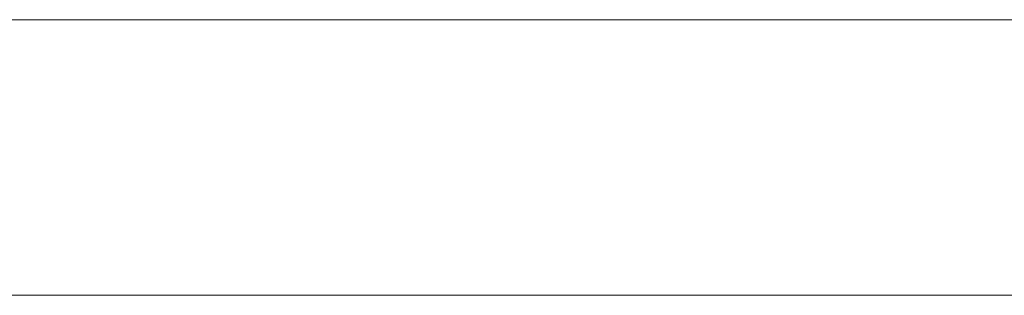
# Model space of a CAD drawing. Header units: inches. Extents: x -36 to 647, y 177 to 609.
# Tile 63 of 256: x 29.55 to 35.27, y 456.47 to 458.07. Entities that reach past the tile are written whole.
import ezdxf

# ---------------------------------------------------------------- set-up
doc = ezdxf.new("R2010")
doc.units = ezdxf.units.IN
doc.header["$MEASUREMENT"] = 0
doc.layers.add('1', color=7, linetype='Continuous')

# ---------------------------------------------------------------- blocks, each defined once
blk = doc.blocks.new('block 2267')
at = {"layer": '1', "color": 155, "lineweight": 18, "true_color": 0x4c7299}
blk.add_lwpolyline([(152.954, 458.0689), (21.3896, 458.0689)], dxfattribs=at)
blk = doc.blocks.new('block 2583')
at = {"layer": '1', "color": 155, "lineweight": 18, "true_color": 0x4c7299}
blk.add_lwpolyline([(152.954, 456.4689), (21.3896, 456.4689)], dxfattribs=at)
blk = doc.blocks.new('block 2794')
at = {"layer": '1', "color": 18, "lineweight": 13, "true_color": 0x4c0000}
blk.add_lwpolyline([(152.954, 458.0689), (21.3896, 458.0689)], dxfattribs=at)
blk = doc.blocks.new('block 2830')
at = {"layer": '1', "color": 18, "lineweight": 13, "true_color": 0x4c0000}
blk.add_lwpolyline([(152.954, 458.0689), (21.3896, 458.0689)], dxfattribs=at)
blk = doc.blocks.new('block 2949')
at = {"layer": '1', "color": 18, "lineweight": 13, "true_color": 0x4c0000}
blk.add_lwpolyline([(10.0509, 458.0689), (141.6153, 458.0689)], dxfattribs=at)
blk = doc.blocks.new('block 2950')
at = {"layer": '1', "color": 18, "lineweight": 13, "true_color": 0x4c0000}
blk.add_lwpolyline([(10.0509, 458.0689), (141.6153, 458.0689)], dxfattribs=at)
blk = doc.blocks.new('block 3016')
at = {"layer": '1', "color": 18, "lineweight": 13, "true_color": 0x4c0000}
blk.add_lwpolyline([(34.7135, 458.0689), (35.1135, 458.0689)], dxfattribs=at)
blk = doc.blocks.new('block 3017')
at = {"layer": '1', "color": 18, "lineweight": 13, "true_color": 0x4c0000}
blk.add_lwpolyline([(34.7135, 458.0689), (35.1135, 458.0689)], dxfattribs=at)
blk = doc.blocks.new('block 7542')
at = {"layer": '1', "color": 18, "lineweight": 13, "true_color": 0x4c0000}
blk.add_open_spline([(277.6797, 458.0689), (277.6797, 458.0689), (202.8704, 458.0689), (202.8704, 458.0689), (202.8704, 458.0689), (165.4658, 458.0689), (165.4658, 458.0689), (165.4658, 458.0689), (160.7902, 458.0689), (160.7902, 458.0689), (160.7902, 458.0689), (158.4524, 458.0689), (158.4524, 458.0689), (158.4524, 458.0689), (157.2662, 458.0689), (157.2662, 458.0689), (157.2662, 458.0689), (153.2884, 458.0689), (153.2884, 458.0689), (153.2884, 458.0689), (152.2514, 458.0689), (152.2514, 458.0689), (152.2514, 458.0689), (149.9136, 458.0689), (149.9136, 458.0689), (149.9136, 458.0689), (131.2113, 458.0689), (131.2113, 458.0689), (131.2113, 458.0689), (56.402, 458.0689), (56.402, 458.0689), (56.402, 458.0689), (37.6997, 458.0689), (37.6997, 458.0689), (37.6997, 458.0689), (28.3485, 458.0689), (28.3485, 458.0689), (28.3485, 458.0689), (23.673, 458.0689), (23.673, 458.0689), (23.673, 458.0689), (21.3896, 458.0689), (21.3896, 458.0689), (21.3896, 458.0689), (20.5239, 458.0689), (20.5239, 458.0689), (20.5239, 458.0689), (5.6337, 458.0689), (5.6337, 458.0689), (5.6337, 458.0689), (4.2572, 458.0689), (4.2572, 458.0689), (4.2572, 458.0689), (1.9195, 458.0689), (1.9195, 458.0689), (1.9195, 458.0689), (-2.7561, 458.0689), (-2.7561, 458.0689), (-2.7561, 458.0689), (-12.1073, 458.0689), (-12.1073, 458.0689), (-12.1073, 458.0689), (-14.3267, 458.0689), (-14.3267, 458.0689), (-14.3267, 458.0689), (-13.5047, 458.0689), (-13.5047, 458.0689), (-13.5047, 458.0689), (-11.167, 458.0689), (-11.167, 458.0689), (-11.167, 458.0689), (-6.4914, 458.0689), (-6.4914, 458.0689), (-6.4914, 458.0689), (2.8598, 458.0689), (2.8598, 458.0689), (2.8598, 458.0689), (9.9828, 458.0689), (9.9828, 458.0689), (9.9828, 458.0689), (11.3987, 458.0689), (11.3987, 458.0689), (11.3987, 458.0689), (13.7365, 458.0689), (13.7365, 458.0689), (13.7365, 458.0689), (18.4121, 458.0689), (18.4121, 458.0689), (18.4121, 458.0689), (37.1144, 458.0689), (37.1144, 458.0689), (37.1144, 458.0689), (111.9237, 458.0689), (111.9237, 458.0689), (111.9237, 458.0689), (130.626, 458.0689), (130.626, 458.0689), (130.626, 458.0689), (139.9772, 458.0689), (139.9772, 458.0689), (139.9772, 458.0689), (143.0499, 458.0689), (143.0499, 458.0689), (143.0499, 458.0689), (145.3437, 458.0689), (145.3437, 458.0689), (145.3437, 458.0689), (146.1784, 458.0689), (146.1784, 458.0689), (146.1784, 458.0689), (183.583, 458.0689), (183.583, 458.0689), (183.583, 458.0689), (258.3923, 458.0689), (258.3923, 458.0689), (258.3923, 458.0689), (289.4917, 458.0689), (289.4917, 458.0689), (289.4917, 458.0689), (326.8964, 458.0689), (326.8964, 458.0689), (326.8964, 458.0689), (364.301, 458.0689), (364.301, 458.0689), (364.301, 458.0689), (383.0033, 458.0689), (383.0033, 458.0689), (383.0033, 458.0689), (387.6789, 458.0689), (387.6789, 458.0689), (387.6789, 458.0689), (390.0167, 458.0689), (390.0167, 458.0689), (390.0167, 458.0689), (391.2325, 458.0689), (391.2325, 458.0689), (391.2325, 458.0689), (395.2018, 458.0689), (395.2018, 458.0689), (395.2018, 458.0689), (396.2149, 458.0689), (396.2149, 458.0689), (396.2149, 458.0689), (398.5527, 458.0689), (398.5527, 458.0689), (398.5527, 458.0689), (473.3619, 458.0689), (473.3619, 458.0689), (473.3619, 458.0689), (510.7666, 458.0689), (510.7666, 458.0689), (510.7666, 458.0689), (520.1177, 458.0689), (520.1177, 458.0689), (520.1177, 458.0689), (524.7933, 458.0689), (524.7933, 458.0689), (524.7933, 458.0689), (527.1311, 458.0689), (527.1311, 458.0689), (527.1311, 458.0689), (527.9528, 458.0689), (527.9528, 458.0689), (527.9528, 458.0689), (535.6701, 458.0689), (535.6701, 458.0689), (535.6701, 458.0689), (545.0212, 458.0689), (545.0212, 458.0689), (545.0212, 458.0689), (545.6185, 458.0689), (545.6185, 458.0689), (545.6185, 458.0689), (536.2673, 458.0689), (536.2673, 458.0689), (536.2673, 458.0689), (531.6311, 458.0689), (531.6311, 458.0689), (531.6311, 458.0689), (530.7777, 458.0689), (530.7777, 458.0689), (530.7777, 458.0689), (528.4683, 458.0689), (528.4683, 458.0689), (528.4683, 458.0689), (525.3906, 458.0689), (525.3906, 458.0689), (525.3906, 458.0689), (520.715, 458.0689), (520.715, 458.0689), (520.715, 458.0689), (519.7844, 458.0689), (519.7844, 458.0689), (519.7844, 458.0689), (517.5884, 458.0689), (517.5884, 458.0689), (517.5884, 458.0689), (514.5138, 458.0689), (514.5138, 458.0689), (514.5138, 458.0689), (495.8115, 458.0689), (495.8115, 458.0689), (495.8115, 458.0689), (421.0023, 458.0689), (421.0023, 458.0689), (421.0023, 458.0689), (411.6511, 458.0689), (411.6511, 458.0689), (411.6511, 458.0689), (406.9755, 458.0689), (406.9755, 458.0689), (406.9755, 458.0689), (406.1388, 458.0689), (406.1388, 458.0689), (406.1388, 458.0689), (403.8462, 458.0689), (403.8462, 458.0689), (403.8462, 458.0689), (400.7729, 458.0689), (400.7729, 458.0689), (400.7729, 458.0689), (396.0974, 458.0689), (396.0974, 458.0689), (396.0974, 458.0689), (386.7462, 458.0689), (386.7462, 458.0689), (386.7462, 458.0689), (349.3416, 458.0689), (349.3416, 458.0689), (349.3416, 458.0689), (311.9369, 458.0689), (311.9369, 458.0689), (311.9369, 458.0689), (293.2346, 458.0689), (293.2346, 458.0689), (293.2346, 458.0689), (283.8835, 458.0689), (283.8835, 458.0689), (283.8835, 458.0689), (280.8066, 458.0689), (280.8066, 458.0689), (280.8066, 458.0689), (278.5024, 458.0689), (278.5024, 458.0689), (278.5024, 458.0689), (277.6797, 458.0689), (277.6797, 458.0689)], degree=3, knots=[0, 0, 0, 0, 1, 1, 1, 2, 2, 2, 3, 3, 3, 4, 4, 4, 5, 5, 5, 6, 6, 6, 7, 7, 7, 8, 8, 8, 9, 9, 9, 10, 10, 10, 11, 11, 11, 12, 12, 12, 13, 13, 13, 14, 14, 14, 15, 15, 15, 16, 16, 16, 17, 17, 17, 18, 18, 18, 19, 19, 19, 20, 20, 20, 21, 21, 21, 22, 22, 22, 23, 23, 23, 24, 24, 24, 25, 25, 25, 26, 26, 26, 27, 27, 27, 28, 28, 28, 29, 29, 29, 30, 30, 30, 31, 31, 31, 32, 32, 32, 33, 33, 33, 34, 34, 34, 35, 35, 35, 36, 36, 36, 37, 37, 37, 38, 38, 38, 39, 39, 39, 40, 40, 40, 41, 41, 41, 42, 42, 42, 43, 43, 43, 44, 44, 44, 45, 45, 45, 46, 46, 46, 47, 47, 47, 48, 48, 48, 49, 49, 49, 50, 50, 50, 51, 51, 51, 52, 52, 52, 53, 53, 53, 54, 54, 54, 55, 55, 55, 56, 56, 56, 57, 57, 57, 58, 58, 58, 59, 59, 59, 60, 60, 60, 61, 61, 61, 62, 62, 62, 63, 63, 63, 64, 64, 64, 65, 65, 65, 66, 66, 66, 67, 67, 67, 68, 68, 68, 69, 69, 69, 70, 70, 70, 71, 71, 71, 72, 72, 72, 73, 73, 73, 74, 74, 74, 75, 75, 75, 76, 76, 76, 77, 77, 77, 78, 78, 78, 79, 79, 79, 80, 80, 80, 81, 81, 81, 82, 82, 82, 82], dxfattribs=at)
blk = doc.blocks.new('block 7926')
at = {"layer": '1', "color": 18, "lineweight": 13, "true_color": 0x4c0000}
blk.add_open_spline([(277.6797, 458.0689), (277.6797, 458.0689), (202.8704, 458.0689), (202.8704, 458.0689), (202.8704, 458.0689), (165.4658, 458.0689), (165.4658, 458.0689), (165.4658, 458.0689), (160.7902, 458.0689), (160.7902, 458.0689), (160.7902, 458.0689), (158.4524, 458.0689), (158.4524, 458.0689), (158.4524, 458.0689), (157.2662, 458.0689), (157.2662, 458.0689), (157.2662, 458.0689), (153.2884, 458.0689), (153.2884, 458.0689), (153.2884, 458.0689), (152.2514, 458.0689), (152.2514, 458.0689), (152.2514, 458.0689), (149.9136, 458.0689), (149.9136, 458.0689), (149.9136, 458.0689), (131.2113, 458.0689), (131.2113, 458.0689), (131.2113, 458.0689), (56.402, 458.0689), (56.402, 458.0689), (56.402, 458.0689), (37.6997, 458.0689), (37.6997, 458.0689), (37.6997, 458.0689), (28.3485, 458.0689), (28.3485, 458.0689), (28.3485, 458.0689), (23.673, 458.0689), (23.673, 458.0689), (23.673, 458.0689), (21.3896, 458.0689), (21.3896, 458.0689), (21.3896, 458.0689), (20.5239, 458.0689), (20.5239, 458.0689), (20.5239, 458.0689), (5.6337, 458.0689), (5.6337, 458.0689), (5.6337, 458.0689), (4.2572, 458.0689), (4.2572, 458.0689), (4.2572, 458.0689), (1.9195, 458.0689), (1.9195, 458.0689), (1.9195, 458.0689), (-2.7561, 458.0689), (-2.7561, 458.0689), (-2.7561, 458.0689), (-12.1073, 458.0689), (-12.1073, 458.0689), (-12.1073, 458.0689), (-14.3267, 458.0689), (-14.3267, 458.0689), (-14.3267, 458.0689), (-13.5047, 458.0689), (-13.5047, 458.0689), (-13.5047, 458.0689), (-11.167, 458.0689), (-11.167, 458.0689), (-11.167, 458.0689), (-6.4914, 458.0689), (-6.4914, 458.0689), (-6.4914, 458.0689), (2.8598, 458.0689), (2.8598, 458.0689), (2.8598, 458.0689), (9.9828, 458.0689), (9.9828, 458.0689), (9.9828, 458.0689), (11.3987, 458.0689), (11.3987, 458.0689), (11.3987, 458.0689), (13.7365, 458.0689), (13.7365, 458.0689), (13.7365, 458.0689), (18.4121, 458.0689), (18.4121, 458.0689), (18.4121, 458.0689), (37.1144, 458.0689), (37.1144, 458.0689), (37.1144, 458.0689), (111.9237, 458.0689), (111.9237, 458.0689), (111.9237, 458.0689), (130.626, 458.0689), (130.626, 458.0689), (130.626, 458.0689), (139.9772, 458.0689), (139.9772, 458.0689), (139.9772, 458.0689), (143.0499, 458.0689), (143.0499, 458.0689), (143.0499, 458.0689), (145.3437, 458.0689), (145.3437, 458.0689), (145.3437, 458.0689), (146.1784, 458.0689), (146.1784, 458.0689), (146.1784, 458.0689), (183.583, 458.0689), (183.583, 458.0689), (183.583, 458.0689), (258.3923, 458.0689), (258.3923, 458.0689), (258.3923, 458.0689), (289.4917, 458.0689), (289.4917, 458.0689), (289.4917, 458.0689), (326.8964, 458.0689), (326.8964, 458.0689), (326.8964, 458.0689), (364.301, 458.0689), (364.301, 458.0689), (364.301, 458.0689), (383.0033, 458.0689), (383.0033, 458.0689), (383.0033, 458.0689), (387.6789, 458.0689), (387.6789, 458.0689), (387.6789, 458.0689), (390.0167, 458.0689), (390.0167, 458.0689), (390.0167, 458.0689), (391.2325, 458.0689), (391.2325, 458.0689), (391.2325, 458.0689), (395.2018, 458.0689), (395.2018, 458.0689), (395.2018, 458.0689), (396.2149, 458.0689), (396.2149, 458.0689), (396.2149, 458.0689), (398.5527, 458.0689), (398.5527, 458.0689), (398.5527, 458.0689), (473.3619, 458.0689), (473.3619, 458.0689), (473.3619, 458.0689), (510.7666, 458.0689), (510.7666, 458.0689), (510.7666, 458.0689), (520.1177, 458.0689), (520.1177, 458.0689), (520.1177, 458.0689), (524.7933, 458.0689), (524.7933, 458.0689), (524.7933, 458.0689), (527.1311, 458.0689), (527.1311, 458.0689), (527.1311, 458.0689), (527.9528, 458.0689), (527.9528, 458.0689), (527.9528, 458.0689), (535.6701, 458.0689), (535.6701, 458.0689), (535.6701, 458.0689), (545.0212, 458.0689), (545.0212, 458.0689), (545.0212, 458.0689), (545.6185, 458.0689), (545.6185, 458.0689), (545.6185, 458.0689), (536.2673, 458.0689), (536.2673, 458.0689), (536.2673, 458.0689), (531.6311, 458.0689), (531.6311, 458.0689), (531.6311, 458.0689), (530.7777, 458.0689), (530.7777, 458.0689), (530.7777, 458.0689), (528.4683, 458.0689), (528.4683, 458.0689), (528.4683, 458.0689), (525.3906, 458.0689), (525.3906, 458.0689), (525.3906, 458.0689), (520.715, 458.0689), (520.715, 458.0689), (520.715, 458.0689), (519.7844, 458.0689), (519.7844, 458.0689), (519.7844, 458.0689), (517.5884, 458.0689), (517.5884, 458.0689), (517.5884, 458.0689), (514.5138, 458.0689), (514.5138, 458.0689), (514.5138, 458.0689), (495.8115, 458.0689), (495.8115, 458.0689), (495.8115, 458.0689), (421.0023, 458.0689), (421.0023, 458.0689), (421.0023, 458.0689), (411.6511, 458.0689), (411.6511, 458.0689), (411.6511, 458.0689), (406.9755, 458.0689), (406.9755, 458.0689), (406.9755, 458.0689), (406.1388, 458.0689), (406.1388, 458.0689), (406.1388, 458.0689), (403.8462, 458.0689), (403.8462, 458.0689), (403.8462, 458.0689), (400.7729, 458.0689), (400.7729, 458.0689), (400.7729, 458.0689), (396.0974, 458.0689), (396.0974, 458.0689), (396.0974, 458.0689), (386.7462, 458.0689), (386.7462, 458.0689), (386.7462, 458.0689), (349.3416, 458.0689), (349.3416, 458.0689), (349.3416, 458.0689), (311.9369, 458.0689), (311.9369, 458.0689), (311.9369, 458.0689), (293.2346, 458.0689), (293.2346, 458.0689), (293.2346, 458.0689), (283.8835, 458.0689), (283.8835, 458.0689), (283.8835, 458.0689), (280.8066, 458.0689), (280.8066, 458.0689), (280.8066, 458.0689), (278.5024, 458.0689), (278.5024, 458.0689), (278.5024, 458.0689), (277.6797, 458.0689), (277.6797, 458.0689)], degree=3, knots=[0, 0, 0, 0, 1, 1, 1, 2, 2, 2, 3, 3, 3, 4, 4, 4, 5, 5, 5, 6, 6, 6, 7, 7, 7, 8, 8, 8, 9, 9, 9, 10, 10, 10, 11, 11, 11, 12, 12, 12, 13, 13, 13, 14, 14, 14, 15, 15, 15, 16, 16, 16, 17, 17, 17, 18, 18, 18, 19, 19, 19, 20, 20, 20, 21, 21, 21, 22, 22, 22, 23, 23, 23, 24, 24, 24, 25, 25, 25, 26, 26, 26, 27, 27, 27, 28, 28, 28, 29, 29, 29, 30, 30, 30, 31, 31, 31, 32, 32, 32, 33, 33, 33, 34, 34, 34, 35, 35, 35, 36, 36, 36, 37, 37, 37, 38, 38, 38, 39, 39, 39, 40, 40, 40, 41, 41, 41, 42, 42, 42, 43, 43, 43, 44, 44, 44, 45, 45, 45, 46, 46, 46, 47, 47, 47, 48, 48, 48, 49, 49, 49, 50, 50, 50, 51, 51, 51, 52, 52, 52, 53, 53, 53, 54, 54, 54, 55, 55, 55, 56, 56, 56, 57, 57, 57, 58, 58, 58, 59, 59, 59, 60, 60, 60, 61, 61, 61, 62, 62, 62, 63, 63, 63, 64, 64, 64, 65, 65, 65, 66, 66, 66, 67, 67, 67, 68, 68, 68, 69, 69, 69, 70, 70, 70, 71, 71, 71, 72, 72, 72, 73, 73, 73, 74, 74, 74, 75, 75, 75, 76, 76, 76, 77, 77, 77, 78, 78, 78, 79, 79, 79, 80, 80, 80, 81, 81, 81, 82, 82, 82, 82], dxfattribs=at)
blk = doc.blocks.new('block 8064')
at = {"layer": '1', "color": 18, "lineweight": 13, "true_color": 0x4c0000}
blk.add_open_spline([(34.2086, 458.0689), (34.0419, 458.0689), (33.8752, 458.0689), (33.7086, 458.0689), (33.8752, 458.0689), (34.0419, 458.0689), (34.2086, 458.0689), (34.3752, 458.0689), (34.5419, 458.0689), (34.7086, 458.0689), (34.8752, 458.0689), (35.0419, 458.0689), (35.2086, 458.0689), (35.0419, 458.0689), (34.8752, 458.0689), (34.7086, 458.0689), (34.5419, 458.0689), (34.3752, 458.0689), (34.2086, 458.0689)], degree=3, knots=[0, 0, 0, 0, 1, 1, 1, 2, 2, 2, 3, 3, 3, 4, 4, 4, 5, 5, 5, 6, 6, 6, 6], dxfattribs=at)
blk = doc.blocks.new('block 8267')
at = {"layer": '1', "color": 18, "lineweight": 13, "true_color": 0x4c0000}
blk.add_open_spline([(33.5233, 458.0689), (33.5279, 458.0689), (33.5337, 458.0689), (33.5337, 458.0689), (33.5337, 458.0689), (33.542, 458.0689), (33.542, 458.0689), (33.542, 458.0689), (33.5527, 458.0689), (33.5527, 458.0689), (33.5527, 458.0689), (33.5656, 458.0689), (33.5656, 458.0689), (33.5656, 458.0689), (33.5806, 458.0689), (33.5806, 458.0689), (33.5806, 458.0689), (33.5973, 458.0689), (33.5973, 458.0689), (33.5973, 458.0689), (33.6156, 458.0689), (33.6156, 458.0689), (33.6156, 458.0689), (33.6349, 458.0689), (33.6349, 458.0689), (33.6349, 458.0689), (33.6552, 458.0689), (33.6552, 458.0689), (33.6552, 458.0689), (33.6768, 458.0689), (33.6768, 458.0689), (33.6768, 458.0689), (33.6997, 458.0689), (33.6997, 458.0689), (33.6997, 458.0689), (33.7236, 458.0689), (33.7236, 458.0689), (33.7236, 458.0689), (33.7734, 458.0689), (33.7734, 458.0689), (33.7734, 458.0689), (33.8231, 458.0689), (33.8231, 458.0689), (33.8231, 458.0689), (33.8471, 458.0689), (33.8471, 458.0689), (33.8471, 458.0689), (33.87, 458.0689), (33.87, 458.0689), (33.87, 458.0689), (33.8916, 458.0689), (33.8916, 458.0689), (33.8916, 458.0689), (33.9118, 458.0689), (33.9118, 458.0689), (33.9118, 458.0689), (33.9312, 458.0689), (33.9312, 458.0689), (33.9312, 458.0689), (33.9494, 458.0689), (33.9494, 458.0689), (33.9494, 458.0689), (33.9662, 458.0689), (33.9662, 458.0689), (33.9662, 458.0689), (33.9811, 458.0689), (33.9811, 458.0689), (33.9811, 458.0689), (33.994, 458.0689), (33.994, 458.0689), (33.994, 458.0689), (34.0047, 458.0689), (34.0047, 458.0689), (34.0047, 458.0689), (34.013, 458.0689), (34.013, 458.0689), (34.013, 458.0689), (34.0189, 458.0689), (34.0189, 458.0689), (34.0189, 458.0689), (34.013, 458.0689), (34.013, 458.0689), (34.013, 458.0689), (34.0047, 458.0689), (34.0047, 458.0689), (34.0047, 458.0689), (33.994, 458.0689), (33.994, 458.0689), (33.994, 458.0689), (33.9811, 458.0689), (33.9811, 458.0689), (33.9811, 458.0689), (33.9662, 458.0689), (33.9662, 458.0689), (33.9662, 458.0689), (33.9494, 458.0689), (33.9494, 458.0689), (33.9494, 458.0689), (33.9312, 458.0689), (33.9312, 458.0689), (33.9312, 458.0689), (33.9118, 458.0689), (33.9118, 458.0689), (33.9118, 458.0689), (33.8916, 458.0689), (33.8916, 458.0689), (33.8916, 458.0689), (33.87, 458.0689), (33.87, 458.0689), (33.87, 458.0689), (33.8471, 458.0689), (33.8471, 458.0689), (33.8471, 458.0689), (33.8231, 458.0689), (33.8231, 458.0689), (33.8231, 458.0689), (33.7734, 458.0689), (33.7734, 458.0689), (33.7734, 458.0689), (33.7236, 458.0689), (33.7236, 458.0689), (33.7236, 458.0689), (33.6997, 458.0689), (33.6997, 458.0689), (33.6997, 458.0689), (33.6768, 458.0689), (33.6768, 458.0689), (33.6768, 458.0689), (33.6552, 458.0689), (33.6552, 458.0689), (33.6552, 458.0689), (33.6349, 458.0689), (33.6349, 458.0689), (33.6349, 458.0689), (33.6156, 458.0689), (33.6156, 458.0689), (33.6156, 458.0689), (33.5973, 458.0689), (33.5973, 458.0689), (33.5973, 458.0689), (33.5806, 458.0689), (33.5806, 458.0689), (33.5806, 458.0689), (33.5656, 458.0689), (33.5656, 458.0689), (33.5656, 458.0689), (33.5527, 458.0689), (33.5527, 458.0689), (33.5527, 458.0689), (33.542, 458.0689), (33.542, 458.0689), (33.542, 458.0689), (33.5337, 458.0689), (33.5337, 458.0689), (33.5337, 458.0689), (33.5279, 458.0689), (33.5279, 458.0689)], degree=3, knots=[0, 0, 0, 0, 1, 1, 1, 2, 2, 2, 3, 3, 3, 4, 4, 4, 5, 5, 5, 6, 6, 6, 7, 7, 7, 8, 8, 8, 9, 9, 9, 10, 10, 10, 11, 11, 11, 12, 12, 12, 13, 13, 13, 14, 14, 14, 15, 15, 15, 16, 16, 16, 17, 17, 17, 18, 18, 18, 19, 19, 19, 20, 20, 20, 21, 21, 21, 22, 22, 22, 23, 23, 23, 24, 24, 24, 25, 25, 25, 26, 26, 26, 27, 27, 27, 28, 28, 28, 29, 29, 29, 30, 30, 30, 31, 31, 31, 32, 32, 32, 33, 33, 33, 34, 34, 34, 35, 35, 35, 36, 36, 36, 37, 37, 37, 38, 38, 38, 39, 39, 39, 40, 40, 40, 41, 41, 41, 42, 42, 42, 43, 43, 43, 44, 44, 44, 45, 45, 45, 46, 46, 46, 47, 47, 47, 48, 48, 48, 49, 49, 49, 50, 50, 50, 51, 51, 51, 52, 52, 52, 52], dxfattribs=at)
blk = doc.blocks.new('block 8268')
at = {"layer": '1', "color": 18, "lineweight": 13, "true_color": 0x4c0000}
blk.add_open_spline([(30.6566, 458.0689), (30.6612, 458.0689), (30.667, 458.0689), (30.667, 458.0689), (30.667, 458.0689), (30.6753, 458.0689), (30.6753, 458.0689), (30.6753, 458.0689), (30.686, 458.0689), (30.686, 458.0689), (30.686, 458.0689), (30.6989, 458.0689), (30.6989, 458.0689), (30.6989, 458.0689), (30.7139, 458.0689), (30.7139, 458.0689), (30.7139, 458.0689), (30.7306, 458.0689), (30.7306, 458.0689), (30.7306, 458.0689), (30.7489, 458.0689), (30.7489, 458.0689), (30.7489, 458.0689), (30.7682, 458.0689), (30.7682, 458.0689), (30.7682, 458.0689), (30.7885, 458.0689), (30.7885, 458.0689), (30.7885, 458.0689), (30.8101, 458.0689), (30.8101, 458.0689), (30.8101, 458.0689), (30.833, 458.0689), (30.833, 458.0689), (30.833, 458.0689), (30.8569, 458.0689), (30.8569, 458.0689), (30.8569, 458.0689), (30.9067, 458.0689), (30.9067, 458.0689), (30.9067, 458.0689), (30.9564, 458.0689), (30.9564, 458.0689), (30.9564, 458.0689), (30.9804, 458.0689), (30.9804, 458.0689), (30.9804, 458.0689), (31.0033, 458.0689), (31.0033, 458.0689), (31.0033, 458.0689), (31.0249, 458.0689), (31.0249, 458.0689), (31.0249, 458.0689), (31.0451, 458.0689), (31.0451, 458.0689), (31.0451, 458.0689), (31.0645, 458.0689), (31.0645, 458.0689), (31.0645, 458.0689), (31.0827, 458.0689), (31.0827, 458.0689), (31.0827, 458.0689), (31.0995, 458.0689), (31.0995, 458.0689), (31.0995, 458.0689), (31.1144, 458.0689), (31.1144, 458.0689), (31.1144, 458.0689), (31.1273, 458.0689), (31.1273, 458.0689), (31.1273, 458.0689), (31.138, 458.0689), (31.138, 458.0689), (31.138, 458.0689), (31.1463, 458.0689), (31.1463, 458.0689), (31.1463, 458.0689), (31.1522, 458.0689), (31.1522, 458.0689), (31.1522, 458.0689), (31.1463, 458.0689), (31.1463, 458.0689), (31.1463, 458.0689), (31.138, 458.0689), (31.138, 458.0689), (31.138, 458.0689), (31.1273, 458.0689), (31.1273, 458.0689), (31.1273, 458.0689), (31.1144, 458.0689), (31.1144, 458.0689), (31.1144, 458.0689), (31.0995, 458.0689), (31.0995, 458.0689), (31.0995, 458.0689), (31.0827, 458.0689), (31.0827, 458.0689), (31.0827, 458.0689), (31.0645, 458.0689), (31.0645, 458.0689), (31.0645, 458.0689), (31.0451, 458.0689), (31.0451, 458.0689), (31.0451, 458.0689), (31.0249, 458.0689), (31.0249, 458.0689), (31.0249, 458.0689), (31.0033, 458.0689), (31.0033, 458.0689), (31.0033, 458.0689), (30.9804, 458.0689), (30.9804, 458.0689), (30.9804, 458.0689), (30.9564, 458.0689), (30.9564, 458.0689), (30.9564, 458.0689), (30.9067, 458.0689), (30.9067, 458.0689), (30.9067, 458.0689), (30.8569, 458.0689), (30.8569, 458.0689), (30.8569, 458.0689), (30.833, 458.0689), (30.833, 458.0689), (30.833, 458.0689), (30.8101, 458.0689), (30.8101, 458.0689), (30.8101, 458.0689), (30.7885, 458.0689), (30.7885, 458.0689), (30.7885, 458.0689), (30.7682, 458.0689), (30.7682, 458.0689), (30.7682, 458.0689), (30.7489, 458.0689), (30.7489, 458.0689), (30.7489, 458.0689), (30.7306, 458.0689), (30.7306, 458.0689), (30.7306, 458.0689), (30.7139, 458.0689), (30.7139, 458.0689), (30.7139, 458.0689), (30.6989, 458.0689), (30.6989, 458.0689), (30.6989, 458.0689), (30.686, 458.0689), (30.686, 458.0689), (30.686, 458.0689), (30.6753, 458.0689), (30.6753, 458.0689), (30.6753, 458.0689), (30.667, 458.0689), (30.667, 458.0689), (30.667, 458.0689), (30.6612, 458.0689), (30.6612, 458.0689)], degree=3, knots=[0, 0, 0, 0, 1, 1, 1, 2, 2, 2, 3, 3, 3, 4, 4, 4, 5, 5, 5, 6, 6, 6, 7, 7, 7, 8, 8, 8, 9, 9, 9, 10, 10, 10, 11, 11, 11, 12, 12, 12, 13, 13, 13, 14, 14, 14, 15, 15, 15, 16, 16, 16, 17, 17, 17, 18, 18, 18, 19, 19, 19, 20, 20, 20, 21, 21, 21, 22, 22, 22, 23, 23, 23, 24, 24, 24, 25, 25, 25, 26, 26, 26, 27, 27, 27, 28, 28, 28, 29, 29, 29, 30, 30, 30, 31, 31, 31, 32, 32, 32, 33, 33, 33, 34, 34, 34, 35, 35, 35, 36, 36, 36, 37, 37, 37, 38, 38, 38, 39, 39, 39, 40, 40, 40, 41, 41, 41, 42, 42, 42, 43, 43, 43, 44, 44, 44, 45, 45, 45, 46, 46, 46, 47, 47, 47, 48, 48, 48, 49, 49, 49, 50, 50, 50, 51, 51, 51, 52, 52, 52, 52], dxfattribs=at)
blk = doc.blocks.new('block 8294')
at = {"layer": '1', "color": 18, "lineweight": 13, "true_color": 0x4c0000}
blk.add_open_spline([(30.6566, 458.0689), (30.6612, 458.0689), (30.667, 458.0689), (30.667, 458.0689), (30.667, 458.0689), (30.6753, 458.0689), (30.6753, 458.0689), (30.6753, 458.0689), (30.686, 458.0689), (30.686, 458.0689), (30.686, 458.0689), (30.6989, 458.0689), (30.6989, 458.0689), (30.6989, 458.0689), (30.7139, 458.0689), (30.7139, 458.0689), (30.7139, 458.0689), (30.7306, 458.0689), (30.7306, 458.0689), (30.7306, 458.0689), (30.7489, 458.0689), (30.7489, 458.0689), (30.7489, 458.0689), (30.7682, 458.0689), (30.7682, 458.0689), (30.7682, 458.0689), (30.7885, 458.0689), (30.7885, 458.0689), (30.7885, 458.0689), (30.8101, 458.0689), (30.8101, 458.0689), (30.8101, 458.0689), (30.833, 458.0689), (30.833, 458.0689), (30.833, 458.0689), (30.8569, 458.0689), (30.8569, 458.0689), (30.8569, 458.0689), (30.9067, 458.0689), (30.9067, 458.0689), (30.9067, 458.0689), (30.9564, 458.0689), (30.9564, 458.0689), (30.9564, 458.0689), (30.9804, 458.0689), (30.9804, 458.0689), (30.9804, 458.0689), (31.0033, 458.0689), (31.0033, 458.0689), (31.0033, 458.0689), (31.0249, 458.0689), (31.0249, 458.0689), (31.0249, 458.0689), (31.0451, 458.0689), (31.0451, 458.0689), (31.0451, 458.0689), (31.0645, 458.0689), (31.0645, 458.0689), (31.0645, 458.0689), (31.0827, 458.0689), (31.0827, 458.0689), (31.0827, 458.0689), (31.0995, 458.0689), (31.0995, 458.0689), (31.0995, 458.0689), (31.1144, 458.0689), (31.1144, 458.0689), (31.1144, 458.0689), (31.1273, 458.0689), (31.1273, 458.0689), (31.1273, 458.0689), (31.138, 458.0689), (31.138, 458.0689), (31.138, 458.0689), (31.1463, 458.0689), (31.1463, 458.0689), (31.1463, 458.0689), (31.1522, 458.0689), (31.1522, 458.0689), (31.1522, 458.0689), (31.1463, 458.0689), (31.1463, 458.0689), (31.1463, 458.0689), (31.138, 458.0689), (31.138, 458.0689), (31.138, 458.0689), (31.1273, 458.0689), (31.1273, 458.0689), (31.1273, 458.0689), (31.1144, 458.0689), (31.1144, 458.0689), (31.1144, 458.0689), (31.0995, 458.0689), (31.0995, 458.0689), (31.0995, 458.0689), (31.0827, 458.0689), (31.0827, 458.0689), (31.0827, 458.0689), (31.0645, 458.0689), (31.0645, 458.0689), (31.0645, 458.0689), (31.0451, 458.0689), (31.0451, 458.0689), (31.0451, 458.0689), (31.0249, 458.0689), (31.0249, 458.0689), (31.0249, 458.0689), (31.0033, 458.0689), (31.0033, 458.0689), (31.0033, 458.0689), (30.9804, 458.0689), (30.9804, 458.0689), (30.9804, 458.0689), (30.9564, 458.0689), (30.9564, 458.0689), (30.9564, 458.0689), (30.9067, 458.0689), (30.9067, 458.0689), (30.9067, 458.0689), (30.8569, 458.0689), (30.8569, 458.0689), (30.8569, 458.0689), (30.833, 458.0689), (30.833, 458.0689), (30.833, 458.0689), (30.8101, 458.0689), (30.8101, 458.0689), (30.8101, 458.0689), (30.7885, 458.0689), (30.7885, 458.0689), (30.7885, 458.0689), (30.7682, 458.0689), (30.7682, 458.0689), (30.7682, 458.0689), (30.7489, 458.0689), (30.7489, 458.0689), (30.7489, 458.0689), (30.7306, 458.0689), (30.7306, 458.0689), (30.7306, 458.0689), (30.7139, 458.0689), (30.7139, 458.0689), (30.7139, 458.0689), (30.6989, 458.0689), (30.6989, 458.0689), (30.6989, 458.0689), (30.686, 458.0689), (30.686, 458.0689), (30.686, 458.0689), (30.6753, 458.0689), (30.6753, 458.0689), (30.6753, 458.0689), (30.667, 458.0689), (30.667, 458.0689), (30.667, 458.0689), (30.6612, 458.0689), (30.6612, 458.0689)], degree=3, knots=[0, 0, 0, 0, 1, 1, 1, 2, 2, 2, 3, 3, 3, 4, 4, 4, 5, 5, 5, 6, 6, 6, 7, 7, 7, 8, 8, 8, 9, 9, 9, 10, 10, 10, 11, 11, 11, 12, 12, 12, 13, 13, 13, 14, 14, 14, 15, 15, 15, 16, 16, 16, 17, 17, 17, 18, 18, 18, 19, 19, 19, 20, 20, 20, 21, 21, 21, 22, 22, 22, 23, 23, 23, 24, 24, 24, 25, 25, 25, 26, 26, 26, 27, 27, 27, 28, 28, 28, 29, 29, 29, 30, 30, 30, 31, 31, 31, 32, 32, 32, 33, 33, 33, 34, 34, 34, 35, 35, 35, 36, 36, 36, 37, 37, 37, 38, 38, 38, 39, 39, 39, 40, 40, 40, 41, 41, 41, 42, 42, 42, 43, 43, 43, 44, 44, 44, 45, 45, 45, 46, 46, 46, 47, 47, 47, 48, 48, 48, 49, 49, 49, 50, 50, 50, 51, 51, 51, 52, 52, 52, 52], dxfattribs=at)
blk = doc.blocks.new('block 8304')
at = {"layer": '1', "color": 18, "lineweight": 13, "true_color": 0x4c0000}
blk.add_open_spline([(33.5233, 458.0689), (33.5279, 458.0689), (33.5337, 458.0689), (33.5337, 458.0689), (33.5337, 458.0689), (33.542, 458.0689), (33.542, 458.0689), (33.542, 458.0689), (33.5527, 458.0689), (33.5527, 458.0689), (33.5527, 458.0689), (33.5656, 458.0689), (33.5656, 458.0689), (33.5656, 458.0689), (33.5806, 458.0689), (33.5806, 458.0689), (33.5806, 458.0689), (33.5973, 458.0689), (33.5973, 458.0689), (33.5973, 458.0689), (33.6156, 458.0689), (33.6156, 458.0689), (33.6156, 458.0689), (33.6349, 458.0689), (33.6349, 458.0689), (33.6349, 458.0689), (33.6552, 458.0689), (33.6552, 458.0689), (33.6552, 458.0689), (33.6768, 458.0689), (33.6768, 458.0689), (33.6768, 458.0689), (33.6997, 458.0689), (33.6997, 458.0689), (33.6997, 458.0689), (33.7236, 458.0689), (33.7236, 458.0689), (33.7236, 458.0689), (33.7734, 458.0689), (33.7734, 458.0689), (33.7734, 458.0689), (33.8231, 458.0689), (33.8231, 458.0689), (33.8231, 458.0689), (33.8471, 458.0689), (33.8471, 458.0689), (33.8471, 458.0689), (33.87, 458.0689), (33.87, 458.0689), (33.87, 458.0689), (33.8916, 458.0689), (33.8916, 458.0689), (33.8916, 458.0689), (33.9118, 458.0689), (33.9118, 458.0689), (33.9118, 458.0689), (33.9312, 458.0689), (33.9312, 458.0689), (33.9312, 458.0689), (33.9494, 458.0689), (33.9494, 458.0689), (33.9494, 458.0689), (33.9662, 458.0689), (33.9662, 458.0689), (33.9662, 458.0689), (33.9811, 458.0689), (33.9811, 458.0689), (33.9811, 458.0689), (33.994, 458.0689), (33.994, 458.0689), (33.994, 458.0689), (34.0047, 458.0689), (34.0047, 458.0689), (34.0047, 458.0689), (34.013, 458.0689), (34.013, 458.0689), (34.013, 458.0689), (34.0189, 458.0689), (34.0189, 458.0689), (34.0189, 458.0689), (34.013, 458.0689), (34.013, 458.0689), (34.013, 458.0689), (34.0047, 458.0689), (34.0047, 458.0689), (34.0047, 458.0689), (33.994, 458.0689), (33.994, 458.0689), (33.994, 458.0689), (33.9811, 458.0689), (33.9811, 458.0689), (33.9811, 458.0689), (33.9662, 458.0689), (33.9662, 458.0689), (33.9662, 458.0689), (33.9494, 458.0689), (33.9494, 458.0689), (33.9494, 458.0689), (33.9312, 458.0689), (33.9312, 458.0689), (33.9312, 458.0689), (33.9118, 458.0689), (33.9118, 458.0689), (33.9118, 458.0689), (33.8916, 458.0689), (33.8916, 458.0689), (33.8916, 458.0689), (33.87, 458.0689), (33.87, 458.0689), (33.87, 458.0689), (33.8471, 458.0689), (33.8471, 458.0689), (33.8471, 458.0689), (33.8231, 458.0689), (33.8231, 458.0689), (33.8231, 458.0689), (33.7734, 458.0689), (33.7734, 458.0689), (33.7734, 458.0689), (33.7236, 458.0689), (33.7236, 458.0689), (33.7236, 458.0689), (33.6997, 458.0689), (33.6997, 458.0689), (33.6997, 458.0689), (33.6768, 458.0689), (33.6768, 458.0689), (33.6768, 458.0689), (33.6552, 458.0689), (33.6552, 458.0689), (33.6552, 458.0689), (33.6349, 458.0689), (33.6349, 458.0689), (33.6349, 458.0689), (33.6156, 458.0689), (33.6156, 458.0689), (33.6156, 458.0689), (33.5973, 458.0689), (33.5973, 458.0689), (33.5973, 458.0689), (33.5806, 458.0689), (33.5806, 458.0689), (33.5806, 458.0689), (33.5656, 458.0689), (33.5656, 458.0689), (33.5656, 458.0689), (33.5527, 458.0689), (33.5527, 458.0689), (33.5527, 458.0689), (33.542, 458.0689), (33.542, 458.0689), (33.542, 458.0689), (33.5337, 458.0689), (33.5337, 458.0689), (33.5337, 458.0689), (33.5279, 458.0689), (33.5279, 458.0689)], degree=3, knots=[0, 0, 0, 0, 1, 1, 1, 2, 2, 2, 3, 3, 3, 4, 4, 4, 5, 5, 5, 6, 6, 6, 7, 7, 7, 8, 8, 8, 9, 9, 9, 10, 10, 10, 11, 11, 11, 12, 12, 12, 13, 13, 13, 14, 14, 14, 15, 15, 15, 16, 16, 16, 17, 17, 17, 18, 18, 18, 19, 19, 19, 20, 20, 20, 21, 21, 21, 22, 22, 22, 23, 23, 23, 24, 24, 24, 25, 25, 25, 26, 26, 26, 27, 27, 27, 28, 28, 28, 29, 29, 29, 30, 30, 30, 31, 31, 31, 32, 32, 32, 33, 33, 33, 34, 34, 34, 35, 35, 35, 36, 36, 36, 37, 37, 37, 38, 38, 38, 39, 39, 39, 40, 40, 40, 41, 41, 41, 42, 42, 42, 43, 43, 43, 44, 44, 44, 45, 45, 45, 46, 46, 46, 47, 47, 47, 48, 48, 48, 49, 49, 49, 50, 50, 50, 51, 51, 51, 52, 52, 52, 52], dxfattribs=at)
blk = doc.blocks.new('block 8310')
at = {"layer": '1', "color": 18, "lineweight": 13, "true_color": 0x4c0000}
blk.add_open_spline([(33.7733, 458.0689), (33.7733, 458.0689), (33.6809, 458.0689), (33.6809, 458.0689), (33.6809, 458.0689), (33.6588, 458.0689), (33.6588, 458.0689), (33.6588, 458.0689), (33.6377, 458.0689), (33.6377, 458.0689), (33.6377, 458.0689), (33.6179, 458.0689), (33.6179, 458.0689), (33.6179, 458.0689), (33.5997, 458.0689), (33.5997, 458.0689), (33.5997, 458.0689), (33.5833, 458.0689), (33.5833, 458.0689), (33.5833, 458.0689), (33.5689, 458.0689), (33.5689, 458.0689), (33.5689, 458.0689), (33.5565, 458.0689), (33.5565, 458.0689), (33.5565, 458.0689), (33.546, 458.0689), (33.546, 458.0689), (33.546, 458.0689), (33.5372, 458.0689), (33.5372, 458.0689), (33.5372, 458.0689), (33.5304, 458.0689), (33.5304, 458.0689), (33.5258, 458.0689), (33.5235, 458.0689), (33.5235, 458.0689), (33.526, 458.0689), (33.5308, 458.0689), (33.5308, 458.0689), (33.5308, 458.0689), (33.5377, 458.0689), (33.5377, 458.0689), (33.5377, 458.0689), (33.5465, 458.0689), (33.5465, 458.0689), (33.5465, 458.0689), (33.5572, 458.0689), (33.5572, 458.0689), (33.5572, 458.0689), (33.5697, 458.0689), (33.5697, 458.0689), (33.5697, 458.0689), (33.5842, 458.0689), (33.5842, 458.0689), (33.5842, 458.0689), (33.6007, 458.0689), (33.6007, 458.0689), (33.6007, 458.0689), (33.619, 458.0689), (33.619, 458.0689), (33.619, 458.0689), (33.6388, 458.0689), (33.6388, 458.0689), (33.6388, 458.0689), (33.66, 458.0689), (33.66, 458.0689), (33.66, 458.0689), (33.7051, 458.0689), (33.7051, 458.0689), (33.7051, 458.0689), (33.7516, 458.0689), (33.7516, 458.0689), (33.7516, 458.0689), (33.7978, 458.0689), (33.7978, 458.0689), (33.7978, 458.0689), (33.8456, 458.0689), (33.8456, 458.0689), (33.8456, 458.0689), (33.8928, 458.0689), (33.8928, 458.0689), (33.8928, 458.0689), (33.9152, 458.0689), (33.9152, 458.0689), (33.9152, 458.0689), (33.9362, 458.0689), (33.9362, 458.0689), (33.9362, 458.0689), (33.9555, 458.0689), (33.9555, 458.0689), (33.9555, 458.0689), (33.9726, 458.0689), (33.9726, 458.0689), (33.9726, 458.0689), (33.9874, 458.0689), (33.9874, 458.0689), (33.9874, 458.0689), (33.9997, 458.0689), (33.9997, 458.0689), (33.9997, 458.0689), (34.0094, 458.0689), (34.0094, 458.0689), (34.0094, 458.0689), (34.0164, 458.0689), (34.0164, 458.0689), (34.0209, 458.0689), (34.023, 458.0689), (34.023, 458.0689), (34.0207, 458.0689), (34.0161, 458.0689), (34.0161, 458.0689), (34.0161, 458.0689), (34.0089, 458.0689), (34.0089, 458.0689), (34.0089, 458.0689), (33.9991, 458.0689), (33.9991, 458.0689), (33.9991, 458.0689), (33.9867, 458.0689), (33.9867, 458.0689), (33.9867, 458.0689), (33.9717, 458.0689), (33.9717, 458.0689), (33.9717, 458.0689), (33.9544, 458.0689), (33.9544, 458.0689), (33.9544, 458.0689), (33.9351, 458.0689), (33.9351, 458.0689), (33.9351, 458.0689), (33.914, 458.0689), (33.914, 458.0689), (33.914, 458.0689), (33.8681, 458.0689), (33.8681, 458.0689), (33.8681, 458.0689), (33.8202, 458.0689), (33.8202, 458.0689), (33.8202, 458.0689), (33.7733, 458.0689), (33.7733, 458.0689)], degree=3, knots=[0, 0, 0, 0, 1, 1, 1, 2, 2, 2, 3, 3, 3, 4, 4, 4, 5, 5, 5, 6, 6, 6, 7, 7, 7, 8, 8, 8, 9, 9, 9, 10, 10, 10, 11, 11, 11, 12, 12, 12, 13, 13, 13, 14, 14, 14, 15, 15, 15, 16, 16, 16, 17, 17, 17, 18, 18, 18, 19, 19, 19, 20, 20, 20, 21, 21, 21, 22, 22, 22, 23, 23, 23, 24, 24, 24, 25, 25, 25, 26, 26, 26, 27, 27, 27, 28, 28, 28, 29, 29, 29, 30, 30, 30, 31, 31, 31, 32, 32, 32, 33, 33, 33, 34, 34, 34, 35, 35, 35, 36, 36, 36, 37, 37, 37, 38, 38, 38, 39, 39, 39, 40, 40, 40, 41, 41, 41, 42, 42, 42, 43, 43, 43, 44, 44, 44, 45, 45, 45, 46, 46, 46, 47, 47, 47, 47], dxfattribs=at)
blk = doc.blocks.new('block 8317')
at = {"layer": '1', "color": 18, "lineweight": 13, "true_color": 0x4c0000}
blk.add_open_spline([(32.7733, 458.0689), (30.7733, 458.0689), (28.7733, 458.0689), (26.7733, 458.0689), (28.7733, 458.0689), (30.7733, 458.0689), (32.7733, 458.0689)], degree=3, knots=[0, 0, 0, 0, 1, 1, 1, 2, 2, 2, 2], dxfattribs=at)
blk = doc.blocks.new('block 8318')
at = {"layer": '1', "color": 18, "lineweight": 13, "true_color": 0x4c0000}
blk.add_open_spline([(33.7732, 458.0689), (33.7732, 458.0689), (33.6808, 458.0689), (33.6808, 458.0689), (33.6808, 458.0689), (33.6587, 458.0689), (33.6587, 458.0689), (33.6587, 458.0689), (33.6376, 458.0689), (33.6376, 458.0689), (33.6376, 458.0689), (33.6178, 458.0689), (33.6178, 458.0689), (33.6178, 458.0689), (33.5996, 458.0689), (33.5996, 458.0689), (33.5996, 458.0689), (33.5832, 458.0689), (33.5832, 458.0689), (33.5832, 458.0689), (33.5688, 458.0689), (33.5688, 458.0689), (33.5688, 458.0689), (33.5564, 458.0689), (33.5564, 458.0689), (33.5564, 458.0689), (33.5459, 458.0689), (33.5459, 458.0689), (33.5459, 458.0689), (33.5371, 458.0689), (33.5371, 458.0689), (33.5371, 458.0689), (33.5303, 458.0689), (33.5303, 458.0689), (33.5257, 458.0689), (33.5234, 458.0689), (33.5234, 458.0689), (33.5259, 458.0689), (33.5307, 458.0689), (33.5307, 458.0689), (33.5307, 458.0689), (33.5376, 458.0689), (33.5376, 458.0689), (33.5376, 458.0689), (33.5464, 458.0689), (33.5464, 458.0689), (33.5464, 458.0689), (33.5571, 458.0689), (33.5571, 458.0689), (33.5571, 458.0689), (33.5696, 458.0689), (33.5696, 458.0689), (33.5696, 458.0689), (33.5841, 458.0689), (33.5841, 458.0689), (33.5841, 458.0689), (33.6006, 458.0689), (33.6006, 458.0689), (33.6006, 458.0689), (33.6189, 458.0689), (33.6189, 458.0689), (33.6189, 458.0689), (33.6387, 458.0689), (33.6387, 458.0689), (33.6387, 458.0689), (33.6599, 458.0689), (33.6599, 458.0689), (33.6599, 458.0689), (33.705, 458.0689), (33.705, 458.0689), (33.705, 458.0689), (33.7515, 458.0689), (33.7515, 458.0689), (33.7515, 458.0689), (33.7977, 458.0689), (33.7977, 458.0689), (33.7977, 458.0689), (33.8455, 458.0689), (33.8455, 458.0689), (33.8455, 458.0689), (33.8927, 458.0689), (33.8927, 458.0689), (33.8927, 458.0689), (33.9151, 458.0689), (33.9151, 458.0689), (33.9151, 458.0689), (33.9361, 458.0689), (33.9361, 458.0689), (33.9361, 458.0689), (33.9554, 458.0689), (33.9554, 458.0689), (33.9554, 458.0689), (33.9725, 458.0689), (33.9725, 458.0689), (33.9725, 458.0689), (33.9873, 458.0689), (33.9873, 458.0689), (33.9873, 458.0689), (33.9996, 458.0689), (33.9996, 458.0689), (33.9996, 458.0689), (34.0093, 458.0689), (34.0093, 458.0689), (34.0093, 458.0689), (34.0163, 458.0689), (34.0163, 458.0689), (34.0208, 458.0689), (34.0229, 458.0689), (34.0229, 458.0689), (34.0206, 458.0689), (34.016, 458.0689), (34.016, 458.0689), (34.016, 458.0689), (34.0088, 458.0689), (34.0088, 458.0689), (34.0088, 458.0689), (33.999, 458.0689), (33.999, 458.0689), (33.999, 458.0689), (33.9866, 458.0689), (33.9866, 458.0689), (33.9866, 458.0689), (33.9716, 458.0689), (33.9716, 458.0689), (33.9716, 458.0689), (33.9543, 458.0689), (33.9543, 458.0689), (33.9543, 458.0689), (33.935, 458.0689), (33.935, 458.0689), (33.935, 458.0689), (33.9139, 458.0689), (33.9139, 458.0689), (33.9139, 458.0689), (33.868, 458.0689), (33.868, 458.0689), (33.868, 458.0689), (33.8201, 458.0689), (33.8201, 458.0689), (33.8201, 458.0689), (33.7732, 458.0689), (33.7732, 458.0689)], degree=3, knots=[0, 0, 0, 0, 1, 1, 1, 2, 2, 2, 3, 3, 3, 4, 4, 4, 5, 5, 5, 6, 6, 6, 7, 7, 7, 8, 8, 8, 9, 9, 9, 10, 10, 10, 11, 11, 11, 12, 12, 12, 13, 13, 13, 14, 14, 14, 15, 15, 15, 16, 16, 16, 17, 17, 17, 18, 18, 18, 19, 19, 19, 20, 20, 20, 21, 21, 21, 22, 22, 22, 23, 23, 23, 24, 24, 24, 25, 25, 25, 26, 26, 26, 27, 27, 27, 28, 28, 28, 29, 29, 29, 30, 30, 30, 31, 31, 31, 32, 32, 32, 33, 33, 33, 34, 34, 34, 35, 35, 35, 36, 36, 36, 37, 37, 37, 38, 38, 38, 39, 39, 39, 40, 40, 40, 41, 41, 41, 42, 42, 42, 43, 43, 43, 44, 44, 44, 45, 45, 45, 46, 46, 46, 47, 47, 47, 47], dxfattribs=at)
blk = doc.blocks.new('block 8319')
at = {"layer": '1', "color": 18, "lineweight": 13, "true_color": 0x4c0000}
blk.add_open_spline([(32.8233, 458.0689), (30.7899, 458.0689), (28.7566, 458.0689), (26.7233, 458.0689), (28.7566, 458.0689), (30.7899, 458.0689), (32.8233, 458.0689)], degree=3, knots=[0, 0, 0, 0, 1, 1, 1, 2, 2, 2, 2], dxfattribs=at)

msp = doc.modelspace()

# ---------------------------------------------------------------- block references
at = {"layer": '1'}
for name in ['block 7542', 'block 7926', 'block 2949', 'block 2950', 'block 2267', 'block 2794', 'block 2830', 'block 8319', 'block 8317', 'block 8268', 'block 8294', 'block 8267', 'block 8304', 'block 8318', 'block 8310', 'block 8064', 'block 3016', 'block 3017', 'block 2583']:
    msp.add_blockref(name, (0, 0), dxfattribs=at)

doc.saveas('drawing.dxf')
